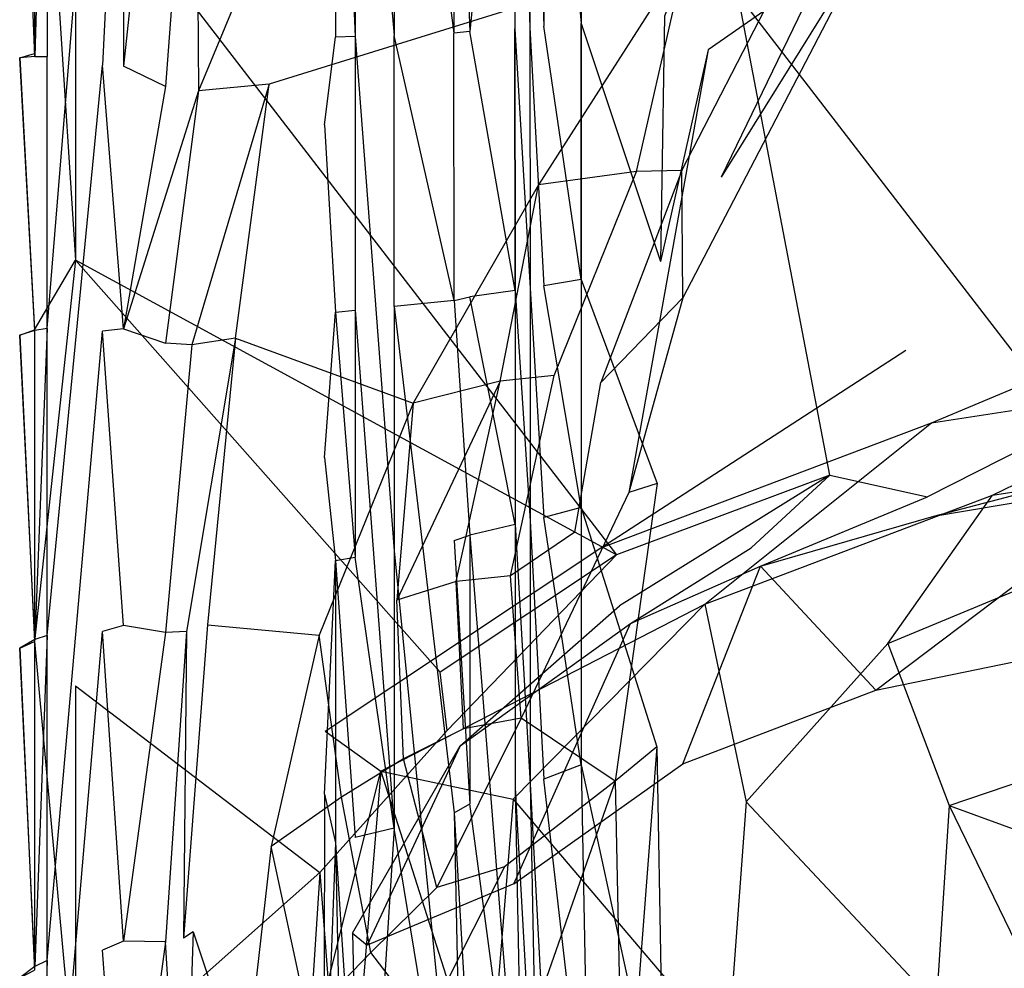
# Model space of a CAD drawing. Extents: x 0 to 0.37, y -0.725 to 0.
# Tile 6 of 21: x 0 to 0.132, y -0.418 to -0.292. Entities that reach past the tile are written whole.
import ezdxf

# ---------------------------------------------------------------- set-up
doc = ezdxf.new("R2010")
doc.units = 0
doc.layers.add('L0_HOMMAGE_666210_KERAMIK___REP', color=7, linetype='CONTINUOUS')

msp = doc.modelspace()

# ---------------------------------------------------------------- linework, layer by layer
at = {"layer": 'L0_HOMMAGE_666210_KERAMIK___REP', "color": 8}
for points, invisible_edges in [([(0.04226, -0.235447, 0.011629), (0.04082, -0.258922), (0.04226, -0.293945, 0.011629), (0.04226, -0.235447, 0.011629)], 14), ([(0.04492, -0.293865, 0.019262), (0.04226, -0.235447, 0.011629), (0.04226, -0.293945, 0.011629), (0.04492, -0.293865, 0.019262)], 13), ([(0.04226, -0.235447, 0.011629), (0.04492, -0.293865, 0.019262), (0.04492, -0.235447, 0.019263), (0.04226, -0.235447, 0.011629)], 14), ([(0.05011, -0.293704, 0.022912), (0.04492, -0.235447, 0.019263), (0.04492, -0.293865, 0.019262), (0.05011, -0.293704, 0.022912)], 13), ([(0.04492, -0.235447, 0.019263), (0.05011, -0.293704, 0.022912), (0.05011, -0.235447, 0.022899), (0.04492, -0.235447, 0.019263)], 14), ([(0.05011, -0.235447, 0.022899), (0.05811, -0.293403, 0.026072), (0.0581, -0.235437, 0.026031), (0.05011, -0.235447, 0.022899)], 14), ([(0.05811, -0.293403, 0.026072), (0.05011, -0.235447, 0.022899), (0.05011, -0.293704, 0.022912), (0.05811, -0.293403, 0.026072)], 13), ([(0.0581, -0.235437, 0.026031), (0.06022, -0.293172, 0.029154), (0.06021, -0.235417, 0.029114), (0.0581, -0.235437, 0.026031)], 14), ([(0.06022, -0.293172, 0.029154), (0.0581, -0.235437, 0.026031), (0.05811, -0.293403, 0.026072), (0.06022, -0.293172, 0.029154)], 13), ([(0.06022, -0.293172, 0.029154), (0.06625, -0.235396, 0.031609), (0.06021, -0.235417, 0.029114), (0.06022, -0.293172, 0.029154)], 13), ([(0.06625, -0.235396, 0.031609), (0.06022, -0.293172, 0.029154), (0.06625, -0.29283, 0.031649), (0.06625, -0.235396, 0.031609)], 14), ([(0.06625, -0.235396, 0.031609), (0.06827, -0.29263, 0.040354), (0.06827, -0.235376, 0.04031), (0.06625, -0.235396, 0.031609)], 14), ([(0.06827, -0.29263, 0.040354), (0.06625, -0.235396, 0.031609), (0.06625, -0.29283, 0.031649), (0.06827, -0.29263, 0.040354)], 13), ([(0.06827, -0.235376, 0.04031), (0.0701, -0.292469, 0.045188), (0.0701, -0.235356, 0.045144), (0.06827, -0.235376, 0.04031)], 14), ([(0.0701, -0.292469, 0.045188), (0.06827, -0.235376, 0.04031), (0.06827, -0.29263, 0.040354), (0.0701, -0.292469, 0.045188)], 13), ([(0.0701, -0.235356, 0.045144), (0.07509, -0.292097, 0.049159), (0.07508, -0.235326, 0.049117), (0.0701, -0.235356, 0.045144)], 14), ([(0.07509, -0.292097, 0.049159), (0.0701, -0.235356, 0.045144), (0.0701, -0.292469, 0.045188), (0.07509, -0.292097, 0.049159)], 13), ([(0.086248, -0.291113, 0.181374), (0.07508, -0.235326, 0.049117), (0.07509, -0.292097, 0.049159), (0.086248, -0.291113, 0.181374)], 13), ([(0.00208, -0.239071, 0.388645), (0.00008, -0.239423, 0.382253), (0.00208, -0.296144, 0.388645), (0.00208, -0.239071, 0.388645)], 14), ([(0.00008, -0.239423, 0.382253), (0.00209, -0.296515, 0.349704), (0.00008, -0.296716, 0.382253), (0.00008, -0.239423, 0.382253)], 13), ([(0.00209, -0.296515, 0.349704), (0.00008, -0.239423, 0.382253), (0.00209, -0.239433, 0.349704), (0.00209, -0.296515, 0.349704)], 14), ([(0.00008, -0.296716, 0.382253), (0.00208, -0.296144, 0.388645), (0.00008, -0.239423, 0.382253), (0.00008, -0.296716, 0.382253)], 14), ([(0.00755, -0.323716, 0.390266), (0.00208, -0.239071, 0.388645), (0.00208, -0.296144, 0.388645), (0.00755, -0.323716, 0.390266)], 13), ([(0.00208, -0.239071, 0.388645), (0.00755, -0.323716, 0.390266), (0.00755, -0.269264, 0.390266), (0.00208, -0.239071, 0.388645)], 14), ([(0.00376, -0.239664, 0.343802), (0.00209, -0.296515, 0.349704), (0.00209, -0.239433, 0.349704), (0.00376, -0.239664, 0.343802)], 14), ([(0.00209, -0.296515, 0.349704), (0.00376, -0.239664, 0.343802), (0.00376, -0.296545, 0.343802), (0.00209, -0.296515, 0.349704)], 13), ([(0.00376, -0.239664, 0.343802), (0.01115, -0.241853, 0.33826), (0.00376, -0.296545, 0.343802), (0.00376, -0.239664, 0.343802)], 14), ([(0.01115, -0.241853, 0.33826), (0.00377, -0.332873, 0.343802), (0.00376, -0.296545, 0.343802), (0.01115, -0.241853, 0.33826)], 13), ([(0.00377, -0.332873, 0.343802), (0.01115, -0.241853, 0.33826), (0.01115, -0.29768, 0.33826), (0.00377, -0.332873, 0.343802)], 14), ([(0.01394, -0.242325, 0.331278), (0.01115, -0.29768, 0.33826), (0.01115, -0.241853, 0.33826), (0.01394, -0.242325, 0.331278)], 14), ([(0.01115, -0.29768, 0.33826), (0.01394, -0.242325, 0.331278), (0.01394, -0.297811, 0.331278), (0.01115, -0.29768, 0.33826)], 13), ([(0.01394, -0.242325, 0.331278), (0.01957, -0.24601, 0.325086), (0.01394, -0.297811, 0.331278), (0.01394, -0.242325, 0.331278)], 13), ([(0.01957, -0.300522, 0.325086), (0.01394, -0.297811, 0.331278), (0.01957, -0.24601, 0.325086), (0.01957, -0.300522, 0.325086)], 14), ([(0.02356, -0.246873, 0.320595), (0.01957, -0.300522, 0.325086), (0.01957, -0.24601, 0.325086), (0.02356, -0.246873, 0.320595)], 14), ([(0.01957, -0.300522, 0.325086), (0.02356, -0.246873, 0.320595), (0.02399, -0.301094, 0.320595), (0.01957, -0.300522, 0.325086)], 13), ([(0.03625, -0.271273, 0.316744), (0.02399, -0.301094, 0.320595), (0.02356, -0.246873, 0.320595), (0.03625, -0.271273, 0.316744)], 14), ([(0.04082, -0.305663), (0.04226, -0.293945, 0.011629), (0.04082, -0.258922), (0.04082, -0.305663)], 14), ([(0.095936, -0.266493, 0.204991), (0.086248, -0.291113, 0.181374), (0.092099, -0.295652, 0.204991), (0.095936, -0.266493, 0.204991)], 14), ([(0.113782, -0.2805, 0.220685), (0.095936, -0.266493, 0.204991), (0.092099, -0.295652, 0.204991), (0.113782, -0.2805, 0.220685)], 14), ([(0.07985, -0.363096, 0.390266), (0.00755, -0.269264, 0.390266), (0.00755, -0.323716, 0.390266), (0.07985, -0.363096, 0.390266)], 13), ([(0.00755, -0.269264, 0.390266), (0.07985, -0.363096, 0.390266), (0.05156, -0.288181, 0.390266), (0.00755, -0.269264, 0.390266)], 14), ([(0.0334, -0.300241, 0.316744), (0.02399, -0.301094, 0.320595), (0.03625, -0.271273, 0.316744), (0.0334, -0.300241, 0.316744)], 14), ([(0.03625, -0.271273, 0.316744), (0.089084, -0.28292, 0.290026), (0.0334, -0.300241, 0.316744), (0.03625, -0.271273, 0.316744)], 13), ([(0.113782, -0.2805, 0.220685), (0.092099, -0.295652, 0.204991), (0.088696, -0.328787, 0.220685), (0.113782, -0.2805, 0.220685)], 14), ([(0.113782, -0.2805, 0.220685), (0.088696, -0.328787, 0.220685), (0.093798, -0.312641, 0.233379), (0.113782, -0.2805, 0.220685)], 14), ([(0.113782, -0.2805, 0.220685), (0.093798, -0.312641, 0.233379), (0.112687, -0.282066, 0.233379), (0.113782, -0.2805, 0.220685)], 14), ([(0.08249, -0.311908, 0.267069), (0.089084, -0.28292, 0.290026), (0.10394, -0.281826, 0.267069), (0.08249, -0.311908, 0.267069)], 14), ([(0.10394, -0.281826, 0.267069), (0.088574, -0.311767, 0.248684), (0.08249, -0.311908, 0.267069), (0.10394, -0.281826, 0.267069)], 13), ([(0.088574, -0.311767, 0.248684), (0.10394, -0.281826, 0.267069), (0.108743, -0.281785, 0.248684), (0.088574, -0.311767, 0.248684)], 14), ([(0.108743, -0.281785, 0.248684), (0.093798, -0.312641, 0.233379), (0.088574, -0.311767, 0.248684), (0.108743, -0.281785, 0.248684)], 14), ([(0.108743, -0.281785, 0.248684), (0.112687, -0.282066, 0.233379), (0.093798, -0.312641, 0.233379), (0.108743, -0.281785, 0.248684)], 14), ([(0.089084, -0.28292, 0.290026), (0.06941, -0.313665, 0.290026), (0.0334, -0.300241, 0.316744), (0.089084, -0.28292, 0.290026)], 14), ([(0.089084, -0.28292, 0.290026), (0.08249, -0.311908, 0.267069), (0.06941, -0.313665, 0.290026), (0.089084, -0.28292, 0.290026)], 13), ([(0.096039, -0.288181, 0.390266), (0.05156, -0.288181, 0.390266), (0.07985, -0.363096, 0.390266), (0.096039, -0.288181, 0.390266)], 14), ([(0.108357, -0.352453, 0.390266), (0.096039, -0.288181, 0.390266), (0.07985, -0.363096, 0.390266), (0.108357, -0.352453, 0.390266)], 14), ([(0.140347, -0.345766, 0.390266), (0.096039, -0.288181, 0.390266), (0.108357, -0.352453, 0.390266), (0.140347, -0.345766, 0.390266)], 14), ([(0.140347, -0.345766, 0.390266), (0.14052, -0.288181, 0.390266), (0.096039, -0.288181, 0.390266), (0.140347, -0.345766, 0.390266)], 13), ([(0.07509, -0.292097, 0.049159), (0.085692, -0.323897, 0.181374), (0.086248, -0.291113, 0.181374), (0.07509, -0.292097, 0.049159)], 14), ([(0.086248, -0.291113, 0.181374), (0.085692, -0.323897, 0.181374), (0.092099, -0.295652, 0.204991), (0.086248, -0.291113, 0.181374)], 14), ([(0.06022, -0.293172, 0.029154), (0.05811, -0.293403, 0.026072), (0.06023, -0.328656, 0.029235), (0.06022, -0.293172, 0.029154)], 14), ([(0.06627, -0.327793, 0.031729), (0.06625, -0.29283, 0.031649), (0.06022, -0.293172, 0.029154), (0.06627, -0.327793, 0.031729)], 14), ([(0.06023, -0.328656, 0.029235), (0.06627, -0.327793, 0.031729), (0.06022, -0.293172, 0.029154), (0.06023, -0.328656, 0.029235)], 13), ([(0.06625, -0.29283, 0.031649), (0.06829, -0.327461, 0.040441), (0.06827, -0.29263, 0.040354), (0.06625, -0.29283, 0.031649)], 14), ([(0.06829, -0.327461, 0.040441), (0.06625, -0.29283, 0.031649), (0.06627, -0.327793, 0.031729), (0.06829, -0.327461, 0.040441)], 13), ([(0.06827, -0.29263, 0.040354), (0.07012, -0.32716, 0.045275), (0.0701, -0.292469, 0.045188), (0.06827, -0.29263, 0.040354)], 14), ([(0.07012, -0.32716, 0.045275), (0.06827, -0.29263, 0.040354), (0.06829, -0.327461, 0.040441), (0.07012, -0.32716, 0.045275)], 13), ([(0.07511, -0.326307, 0.049243), (0.07509, -0.292097, 0.049159), (0.0701, -0.292469, 0.045188), (0.07511, -0.326307, 0.049243)], 14), ([(0.07012, -0.32716, 0.045275), (0.07511, -0.326307, 0.049243), (0.0701, -0.292469, 0.045188), (0.07012, -0.32716, 0.045275)], 13), ([(0.085692, -0.323897, 0.181374), (0.07509, -0.292097, 0.049159), (0.07511, -0.326307, 0.049243), (0.085692, -0.323897, 0.181374)], 13), ([(0.04226, -0.293945, 0.011629), (0.04082, -0.305663), (0.04226, -0.330664, 0.011628), (0.04226, -0.293945, 0.011629)], 13), ([(0.04492, -0.293865, 0.019262), (0.04226, -0.293945, 0.011629), (0.04492, -0.330413, 0.019261), (0.04492, -0.293865, 0.019262)], 14), ([(0.04226, -0.330664, 0.011628), (0.04492, -0.330413, 0.019261), (0.04226, -0.293945, 0.011629), (0.04226, -0.330664, 0.011628)], 14), ([(0.05012, -0.329941, 0.022937), (0.05011, -0.293704, 0.022912), (0.04492, -0.293865, 0.019262), (0.05012, -0.329941, 0.022937)], 14), ([(0.05012, -0.362584, 0.022963), (0.04492, -0.293865, 0.019262), (0.04492, -0.330413, 0.019261), (0.05012, -0.362584, 0.022963)], 13), ([(0.04492, -0.293865, 0.019262), (0.05012, -0.362584, 0.022963), (0.05012, -0.329941, 0.022937), (0.04492, -0.293865, 0.019262)], 14), ([(0.05812, -0.329128, 0.026152), (0.05811, -0.293403, 0.026072), (0.05011, -0.293704, 0.022912), (0.05812, -0.329128, 0.026152)], 14), ([(0.05012, -0.329941, 0.022937), (0.05812, -0.329128, 0.026152), (0.05011, -0.293704, 0.022912), (0.05012, -0.329941, 0.022937)], 13), ([(0.05812, -0.329128, 0.026152), (0.06023, -0.328656, 0.029235), (0.05811, -0.293403, 0.026072), (0.05812, -0.329128, 0.026152)], 14), ([(0.092099, -0.295652, 0.204991), (0.08146, -0.354803, 0.204991), (0.088696, -0.328787, 0.220685), (0.092099, -0.295652, 0.204991)], 14), ([(0.092099, -0.295652, 0.204991), (0.085692, -0.323897, 0.181374), (0.08146, -0.354803, 0.204991), (0.092099, -0.295652, 0.204991)], 14), ([(0.00208, -0.296144, 0.388645), (0.00008, -0.296716, 0.382253), (0.00208, -0.333044, 0.388645), (0.00208, -0.296144, 0.388645)], 13), ([(0.00209, -0.333124, 0.349704), (0.00008, -0.296716, 0.382253), (0.00209, -0.296515, 0.349704), (0.00209, -0.333124, 0.349704)], 14), ([(0.00008, -0.296716, 0.382253), (0.00209, -0.333124, 0.349704), (0.00008, -0.333757, 0.382253), (0.00008, -0.296716, 0.382253)], 13), ([(0.00008, -0.333757, 0.382253), (0.00208, -0.333044, 0.388645), (0.00008, -0.296716, 0.382253), (0.00008, -0.333757, 0.382253)], 14), ([(0.00208, -0.333044, 0.388645), (0.00755, -0.323716, 0.390266), (0.00208, -0.296144, 0.388645), (0.00208, -0.333044, 0.388645)], 14), ([(0.00209, -0.296515, 0.349704), (0.00376, -0.296545, 0.343802), (0.00209, -0.333124, 0.349704), (0.00209, -0.296515, 0.349704)], 14), ([(0.00377, -0.332873, 0.343802), (0.00209, -0.333124, 0.349704), (0.00376, -0.296545, 0.343802), (0.00377, -0.332873, 0.343802)], 14), ([(0.01115, -0.29768, 0.33826), (0.00377, -0.37387, 0.343802), (0.00377, -0.332873, 0.343802), (0.01115, -0.29768, 0.33826)], 13), ([(0.00377, -0.37387, 0.343802), (0.01115, -0.29768, 0.33826), (0.01115, -0.333235, 0.33826), (0.00377, -0.37387, 0.343802)], 14), ([(0.01115, -0.29768, 0.33826), (0.01394, -0.332924, 0.331278), (0.01115, -0.333235, 0.33826), (0.01115, -0.29768, 0.33826)], 13), ([(0.01394, -0.332924, 0.331278), (0.01115, -0.29768, 0.33826), (0.01394, -0.297811, 0.331278), (0.01394, -0.332924, 0.331278)], 14), ([(0.01394, -0.297811, 0.331278), (0.01957, -0.300522, 0.325086), (0.01394, -0.332924, 0.331278), (0.01394, -0.297811, 0.331278)], 13), ([(0.02399, -0.301094, 0.320595), (0.01394, -0.332924, 0.331278), (0.01957, -0.300522, 0.325086), (0.02399, -0.301094, 0.320595)], 14), ([(0.01394, -0.332924, 0.331278), (0.02399, -0.301094, 0.320595), (0.01957, -0.334821, 0.325086), (0.01394, -0.332924, 0.331278)], 13), ([(0.0231, -0.335052, 0.320595), (0.01957, -0.334821, 0.325086), (0.02399, -0.301094, 0.320595), (0.0231, -0.335052, 0.320595)], 14), ([(0.02399, -0.301094, 0.320595), (0.0334, -0.300241, 0.316744), (0.0231, -0.335052, 0.320595), (0.02399, -0.301094, 0.320595)], 13), ([(0.0334, -0.300241, 0.316744), (0.02892, -0.334179, 0.316744), (0.0231, -0.335052, 0.320595), (0.0334, -0.300241, 0.316744)], 13), ([(0.02892, -0.334179, 0.316744), (0.0334, -0.300241, 0.316744), (0.06941, -0.313665, 0.290026), (0.02892, -0.334179, 0.316744)], 14), ([(0.04082, -0.350093), (0.04226, -0.330664, 0.011628), (0.04082, -0.305663), (0.04082, -0.350093)], 14), ([(0.07148, -0.339169, 0.248684), (0.08249, -0.311908, 0.267069), (0.088574, -0.311767, 0.248684), (0.07148, -0.339169, 0.248684)], 14), ([(0.088574, -0.311767, 0.248684), (0.07773, -0.340083, 0.233379), (0.07148, -0.339169, 0.248684), (0.088574, -0.311767, 0.248684)], 14), ([(0.088574, -0.311767, 0.248684), (0.088696, -0.328787, 0.220685), (0.07773, -0.340083, 0.233379), (0.088574, -0.311767, 0.248684)], 13), ([(0.088696, -0.328787, 0.220685), (0.088574, -0.311767, 0.248684), (0.093798, -0.312641, 0.233379), (0.088696, -0.328787, 0.220685)], 14), ([(0.0643, -0.339922, 0.267069), (0.06941, -0.313665, 0.290026), (0.08249, -0.311908, 0.267069), (0.0643, -0.339922, 0.267069)], 14), ([(0.08249, -0.311908, 0.267069), (0.07148, -0.339169, 0.248684), (0.0643, -0.339922, 0.267069), (0.08249, -0.311908, 0.267069)], 13), ([(0.06941, -0.313665, 0.290026), (0.05266, -0.342854, 0.290026), (0.02892, -0.334179, 0.316744), (0.06941, -0.313665, 0.290026)], 14), ([(0.06941, -0.313665, 0.290026), (0.0643, -0.339922, 0.267069), (0.05266, -0.342854, 0.290026), (0.06941, -0.313665, 0.290026)], 13), ([(0.00755, -0.323716, 0.390266), (0.00208, -0.333044, 0.388645), (0.00208, -0.374694, 0.388645), (0.00755, -0.323716, 0.390266)], 13), ([(0.00755, -0.323716, 0.390266), (0.00208, -0.374694, 0.388645), (0.00755, -0.380598, 0.390266), (0.00755, -0.323716, 0.390266)], 14), ([(0.00755, -0.380598, 0.390266), (0.04018, -0.405569, 0.390266), (0.00755, -0.323716, 0.390266), (0.00755, -0.380598, 0.390266)], 14), ([(0.05626, -0.3788, 0.390266), (0.00755, -0.323716, 0.390266), (0.04018, -0.405569, 0.390266), (0.05626, -0.3788, 0.390266)], 14), ([(0.07985, -0.363096, 0.390266), (0.00755, -0.323716, 0.390266), (0.05626, -0.3788, 0.390266), (0.07985, -0.363096, 0.390266)], 14), ([(0.07511, -0.326307, 0.049243), (0.085278, -0.353578, 0.181374), (0.085692, -0.323897, 0.181374), (0.07511, -0.326307, 0.049243)], 14), ([(0.085278, -0.353578, 0.181374), (0.08146, -0.354803, 0.204991), (0.085692, -0.323897, 0.181374), (0.085278, -0.353578, 0.181374)], 14), ([(0.06627, -0.327793, 0.031729), (0.0683, -0.358588, 0.040528), (0.06829, -0.327461, 0.040441), (0.06627, -0.327793, 0.031729)], 14), ([(0.06829, -0.327461, 0.040441), (0.07013, -0.358136, 0.045363), (0.07012, -0.32716, 0.045275), (0.06829, -0.327461, 0.040441)], 14), ([(0.07013, -0.358136, 0.045363), (0.06829, -0.327461, 0.040441), (0.0683, -0.358588, 0.040528), (0.07013, -0.358136, 0.045363)], 13), ([(0.07511, -0.326307, 0.049243), (0.07012, -0.32716, 0.045275), (0.07512, -0.356791, 0.049327), (0.07511, -0.326307, 0.049243)], 14), ([(0.07013, -0.358136, 0.045363), (0.07512, -0.356791, 0.049327), (0.07012, -0.32716, 0.045275), (0.07013, -0.358136, 0.045363)], 13), ([(0.085278, -0.353578, 0.181374), (0.07511, -0.326307, 0.049243), (0.07512, -0.356791, 0.049327), (0.085278, -0.353578, 0.181374)], 13), ([(0.06023, -0.328656, 0.029235), (0.05812, -0.329128, 0.026152), (0.06025, -0.360466, 0.029316), (0.06023, -0.328656, 0.029235)], 13), ([(0.06627, -0.327793, 0.031729), (0.06023, -0.328656, 0.029235), (0.06628, -0.35904, 0.031809), (0.06627, -0.327793, 0.031729)], 14), ([(0.06025, -0.360466, 0.029316), (0.06628, -0.35904, 0.031809), (0.06023, -0.328656, 0.029235), (0.06025, -0.360466, 0.029316)], 13), ([(0.0683, -0.358588, 0.040528), (0.06627, -0.327793, 0.031729), (0.06628, -0.35904, 0.031809), (0.0683, -0.358588, 0.040528)], 13), ([(0.088696, -0.328787, 0.220685), (0.08146, -0.354803, 0.204991), (0.07425, -0.360094, 0.220685), (0.088696, -0.328787, 0.220685)], 14), ([(0.07425, -0.360094, 0.220685), (0.07773, -0.340083, 0.233379), (0.088696, -0.328787, 0.220685), (0.07425, -0.360094, 0.220685)], 14), ([(0.121904, -0.345465, 0.287515), (0.161657, -0.328857, 0.324956), (0.118482, -0.335785, 0.325486), (0.121904, -0.345465, 0.287515)], 14), ([(0.161657, -0.328857, 0.324956), (0.121904, -0.345465, 0.287515), (0.162857, -0.339129, 0.287125), (0.161657, -0.328857, 0.324956)], 13), ([(0.05812, -0.329128, 0.026152), (0.05012, -0.329941, 0.022937), (0.05813, -0.361209, 0.026232), (0.05812, -0.329128, 0.026152)], 14), ([(0.05814, -0.397567, 0.026272), (0.05012, -0.329941, 0.022937), (0.05012, -0.362584, 0.022963), (0.05814, -0.397567, 0.026272)], 13), ([(0.05012, -0.329941, 0.022937), (0.05814, -0.397567, 0.026272), (0.05813, -0.361209, 0.026232), (0.05012, -0.329941, 0.022937)], 14), ([(0.05813, -0.361209, 0.026232), (0.06025, -0.360466, 0.029316), (0.05812, -0.329128, 0.026152), (0.05813, -0.361209, 0.026232)], 14), ([(0.04226, -0.330664, 0.011628), (0.04082, -0.350093), (0.04226, -0.36386, 0.011626), (0.04226, -0.330664, 0.011628)], 13), ([(0.04492, -0.330413, 0.019261), (0.04226, -0.330664, 0.011628), (0.04492, -0.363408, 0.019259), (0.04492, -0.330413, 0.019261)], 13), ([(0.04226, -0.36386, 0.011626), (0.04492, -0.363408, 0.019259), (0.04226, -0.330664, 0.011628), (0.04226, -0.36386, 0.011626)], 14), ([(0.05012, -0.399635, 0.022975), (0.04492, -0.330413, 0.019261), (0.04492, -0.363408, 0.019259), (0.05012, -0.399635, 0.022975)], 13), ([(0.04492, -0.330413, 0.019261), (0.05012, -0.399635, 0.022975), (0.05012, -0.362584, 0.022963), (0.04492, -0.330413, 0.019261)], 14), ([(0.00377, -0.37387, 0.343802), (0.00209, -0.374433, 0.349704), (0.00377, -0.332873, 0.343802), (0.00377, -0.37387, 0.343802)], 14), ([(0.00209, -0.333124, 0.349704), (0.00377, -0.332873, 0.343802), (0.00209, -0.374433, 0.349704), (0.00209, -0.333124, 0.349704)], 13), ([(0.00208, -0.333044, 0.388645), (0.00008, -0.333757, 0.382253), (0.00208, -0.374694, 0.388645), (0.00208, -0.333044, 0.388645)], 13), ([(0.00209, -0.374433, 0.349704), (0.00008, -0.333757, 0.382253), (0.00209, -0.333124, 0.349704), (0.00209, -0.374433, 0.349704)], 14), ([(0.00008, -0.333757, 0.382253), (0.00209, -0.374433, 0.349704), (0.00008, -0.375567, 0.382253), (0.00008, -0.333757, 0.382253)], 13), ([(0.00008, -0.375567, 0.382253), (0.00208, -0.374694, 0.388645), (0.00008, -0.333757, 0.382253), (0.00008, -0.375567, 0.382253)], 14), ([(0.01115, -0.333235, 0.33826), (0.00377, -0.417327, 0.343802), (0.00377, -0.37387, 0.343802), (0.01115, -0.333235, 0.33826)], 13), ([(0.00377, -0.417327, 0.343802), (0.01115, -0.333235, 0.33826), (0.01115, -0.373358, 0.33826), (0.00377, -0.417327, 0.343802)], 14), ([(0.01394, -0.372565, 0.331278), (0.01115, -0.333235, 0.33826), (0.01394, -0.332924, 0.331278), (0.01394, -0.372565, 0.331278)], 14), ([(0.01115, -0.333235, 0.33826), (0.01394, -0.372565, 0.331278), (0.01115, -0.373358, 0.33826), (0.01115, -0.333235, 0.33826)], 13), ([(0.01394, -0.332924, 0.331278), (0.01957, -0.334821, 0.325086), (0.01394, -0.372565, 0.331278), (0.01394, -0.332924, 0.331278)], 14), ([(0.02892, -0.334179, 0.316744), (0.02519, -0.372465, 0.316744), (0.02237, -0.373358, 0.320595), (0.02892, -0.334179, 0.316744)], 14), ([(0.02892, -0.334179, 0.316744), (0.02237, -0.373358, 0.320595), (0.0231, -0.335052, 0.320595), (0.02892, -0.334179, 0.316744)], 14), ([(0.02892, -0.334179, 0.316744), (0.05266, -0.342854, 0.290026), (0.02519, -0.372465, 0.316744), (0.02892, -0.334179, 0.316744)], 14), ([(0.01957, -0.373509, 0.325086), (0.01394, -0.372565, 0.331278), (0.01957, -0.334821, 0.325086), (0.01957, -0.373509, 0.325086)], 14), ([(0.01957, -0.334821, 0.325086), (0.0231, -0.335052, 0.320595), (0.01957, -0.373509, 0.325086), (0.01957, -0.334821, 0.325086)], 13), ([(0.02237, -0.373358, 0.320595), (0.01957, -0.373509, 0.325086), (0.0231, -0.335052, 0.320595), (0.02237, -0.373358, 0.320595)], 14), ([(0.07774, -0.362183, 0.288535), (0.118482, -0.335785, 0.325486), (0.07192, -0.35406, 0.326887), (0.07774, -0.362183, 0.288535)], 14), ([(0.118482, -0.335785, 0.325486), (0.07774, -0.362183, 0.288535), (0.121904, -0.345465, 0.287515), (0.118482, -0.335785, 0.325486)], 13), ([(0.05842, -0.366681, 0.248684), (0.0643, -0.339922, 0.267069), (0.07148, -0.339169, 0.248684), (0.05842, -0.366681, 0.248684)], 14), ([(0.07148, -0.339169, 0.248684), (0.06565, -0.365918, 0.233379), (0.05842, -0.366681, 0.248684), (0.07148, -0.339169, 0.248684)], 13), ([(0.06565, -0.365918, 0.233379), (0.07148, -0.339169, 0.248684), (0.07773, -0.340083, 0.233379), (0.06565, -0.365918, 0.233379)], 14), ([(0.130082, -0.355154, 0.261938), (0.162857, -0.339129, 0.287125), (0.121904, -0.345465, 0.287515), (0.130082, -0.355154, 0.261938)], 14), ([(0.162857, -0.339129, 0.287125), (0.130082, -0.355154, 0.261938), (0.165728, -0.349632, 0.261778), (0.162857, -0.339129, 0.287125)], 13), ([(0.0643, -0.339922, 0.267069), (0.05046, -0.369181, 0.267069), (0.05266, -0.342854, 0.290026), (0.0643, -0.339922, 0.267069)], 14), ([(0.0643, -0.339922, 0.267069), (0.05842, -0.366681, 0.248684), (0.05046, -0.369181, 0.267069), (0.0643, -0.339922, 0.267069)], 13), ([(0.07773, -0.340083, 0.233379), (0.07425, -0.360094, 0.220685), (0.06565, -0.365918, 0.233379), (0.07773, -0.340083, 0.233379)], 13), ([(0.05266, -0.342854, 0.290026), (0.0401, -0.37385, 0.290026), (0.02519, -0.372465, 0.316744), (0.05266, -0.342854, 0.290026)], 14), ([(0.05266, -0.342854, 0.290026), (0.05046, -0.369181, 0.267069), (0.0401, -0.37385, 0.290026), (0.05266, -0.342854, 0.290026)], 14), ([(0.091641, -0.369723, 0.262348), (0.121904, -0.345465, 0.287515), (0.07774, -0.362183, 0.288535), (0.091641, -0.369723, 0.262348)], 14), ([(0.121904, -0.345465, 0.287515), (0.091641, -0.369723, 0.262348), (0.130082, -0.355154, 0.261938), (0.121904, -0.345465, 0.287515)], 13), ([(0.108357, -0.352453, 0.390266), (0.12137, -0.355375, 0.388445), (0.140347, -0.345766, 0.390266), (0.108357, -0.352453, 0.390266)], 14), ([(0.151359, -0.350264, 0.388445), (0.140347, -0.345766, 0.390266), (0.12137, -0.355375, 0.388445), (0.151359, -0.350264, 0.388445)], 13), ([(0.144455, -0.363147, 0.241071), (0.165728, -0.349632, 0.261778), (0.130082, -0.355154, 0.261938), (0.144455, -0.363147, 0.241071)], 14), ([(0.04082, -0.395077), (0.04226, -0.36386, 0.011626), (0.04082, -0.350093), (0.04082, -0.395077)], 14), ([(0.122251, -0.357966, 0.382413), (0.151359, -0.350264, 0.388445), (0.12137, -0.355375, 0.388445), (0.122251, -0.357966, 0.382413)], 14), ([(0.151359, -0.350264, 0.388445), (0.122251, -0.357966, 0.382413), (0.151825, -0.352925, 0.382413), (0.151359, -0.350264, 0.388445)], 13), ([(0.08023, -0.369944, 0.388445), (0.108357, -0.352453, 0.390266), (0.07985, -0.363096, 0.390266), (0.08023, -0.369944, 0.388445)], 13), ([(0.108357, -0.352453, 0.390266), (0.08023, -0.369944, 0.388445), (0.097844, -0.362163, 0.388445), (0.108357, -0.352453, 0.390266)], 14), ([(0.12137, -0.355375, 0.388445), (0.108357, -0.352453, 0.390266), (0.097844, -0.362163, 0.388445), (0.12137, -0.355375, 0.388445)], 13), ([(0.07512, -0.356791, 0.049327), (0.08523, -0.388771, 0.181374), (0.085278, -0.353578, 0.181374), (0.07512, -0.356791, 0.049327)], 14), ([(0.08523, -0.388771, 0.181374), (0.07965, -0.39336, 0.204991), (0.085278, -0.353578, 0.181374), (0.08523, -0.388771, 0.181374)], 14), ([(0.08146, -0.354803, 0.204991), (0.085278, -0.353578, 0.181374), (0.07965, -0.39336, 0.204991), (0.08146, -0.354803, 0.204991)], 13), ([(0.151825, -0.352925, 0.382413), (0.114475, -0.38121, 0.296118), (0.143881, -0.375166, 0.295097), (0.151825, -0.352925, 0.382413)], 13), ([(0.114475, -0.38121, 0.296118), (0.151825, -0.352925, 0.382413), (0.122251, -0.357966, 0.382413), (0.114475, -0.38121, 0.296118)], 14), ([(0.04091, -0.386682, 0.329388), (0.07774, -0.362183, 0.288535), (0.07192, -0.35406, 0.326887), (0.04091, -0.386682, 0.329388)], 14), ([(0.07965, -0.39336, 0.204991), (0.06708, -0.384925, 0.220685), (0.08146, -0.354803, 0.204991), (0.07965, -0.39336, 0.204991)], 14), ([(0.08146, -0.354803, 0.204991), (0.06708, -0.384925, 0.220685), (0.07425, -0.360094, 0.220685), (0.08146, -0.354803, 0.204991)], 14), ([(0.116073, -0.374975, 0.241171), (0.130082, -0.355154, 0.261938), (0.091641, -0.369723, 0.262348), (0.116073, -0.374975, 0.241171)], 14), ([(0.130082, -0.355154, 0.261938), (0.116073, -0.374975, 0.241171), (0.144455, -0.363147, 0.241071), (0.130082, -0.355154, 0.261938)], 13), ([(0.099051, -0.364633, 0.382413), (0.12137, -0.355375, 0.388445), (0.097844, -0.362163, 0.388445), (0.099051, -0.364633, 0.382413)], 14), ([(0.12137, -0.355375, 0.388445), (0.099051, -0.364633, 0.382413), (0.122251, -0.357966, 0.382413), (0.12137, -0.355375, 0.388445)], 13), ([(0.07512, -0.356791, 0.049327), (0.07013, -0.358136, 0.045363), (0.07513, -0.391161, 0.049369), (0.07512, -0.356791, 0.049327)], 14), ([(0.08523, -0.388771, 0.181374), (0.07512, -0.356791, 0.049327), (0.07513, -0.391161, 0.049369), (0.08523, -0.388771, 0.181374)], 13), ([(0.06628, -0.35904, 0.031809), (0.06025, -0.360466, 0.029316), (0.06629, -0.394273, 0.031849), (0.06628, -0.35904, 0.031809)], 14), ([(0.06628, -0.35904, 0.031809), (0.06831, -0.393691, 0.040572), (0.0683, -0.358588, 0.040528), (0.06628, -0.35904, 0.031809)], 14), ([(0.06831, -0.393691, 0.040572), (0.06628, -0.35904, 0.031809), (0.06629, -0.394273, 0.031849), (0.06831, -0.393691, 0.040572)], 13), ([(0.0683, -0.358588, 0.040528), (0.07014, -0.393079, 0.045408), (0.07013, -0.358136, 0.045363), (0.0683, -0.358588, 0.040528)], 14), ([(0.07014, -0.393079, 0.045408), (0.0683, -0.358588, 0.040528), (0.06831, -0.393691, 0.040572), (0.07014, -0.393079, 0.045408)], 13), ([(0.07014, -0.393079, 0.045408), (0.07513, -0.391161, 0.049369), (0.07013, -0.358136, 0.045363), (0.07014, -0.393079, 0.045408)], 13), ([(0.099051, -0.364633, 0.382413), (0.114475, -0.38121, 0.296118), (0.122251, -0.357966, 0.382413), (0.099051, -0.364633, 0.382413)], 14), ([(0.06025, -0.360466, 0.029316), (0.05813, -0.361209, 0.026232), (0.06025, -0.396362, 0.029357), (0.06025, -0.360466, 0.029316)], 13), ([(0.06738, -0.450141, 0.031849), (0.06025, -0.360466, 0.029316), (0.06025, -0.396362, 0.029357), (0.06738, -0.450141, 0.031849)], 13), ([(0.06025, -0.360466, 0.029316), (0.06738, -0.450141, 0.031849), (0.06629, -0.394273, 0.031849), (0.06025, -0.360466, 0.029316)], 14), ([(0.06708, -0.384925, 0.220685), (0.06565, -0.365918, 0.233379), (0.07425, -0.360094, 0.220685), (0.06708, -0.384925, 0.220685)], 14), ([(0.05814, -0.397567, 0.026272), (0.06025, -0.396362, 0.029357), (0.05813, -0.361209, 0.026232), (0.05814, -0.397567, 0.026272)], 14), ([(0.07774, -0.362183, 0.288535), (0.04091, -0.386682, 0.329388), (0.04832, -0.392034, 0.290356), (0.07774, -0.362183, 0.288535)], 13), ([(0.04832, -0.392034, 0.290356), (0.091641, -0.369723, 0.262348), (0.07774, -0.362183, 0.288535), (0.04832, -0.392034, 0.290356)], 14), ([(0.0593, -0.455382, 0.026272), (0.05012, -0.362584, 0.022963), (0.05012, -0.399635, 0.022975), (0.0593, -0.455382, 0.026272)], 13), ([(0.05012, -0.362584, 0.022963), (0.0593, -0.455382, 0.026272), (0.05814, -0.397567, 0.026272), (0.05012, -0.362584, 0.022963)], 14), ([(0.05719, -0.386572, 0.388445), (0.07985, -0.363096, 0.390266), (0.05626, -0.3788, 0.390266), (0.05719, -0.386572, 0.388445)], 13), ([(0.07985, -0.363096, 0.390266), (0.05719, -0.386572, 0.388445), (0.08023, -0.369944, 0.388445), (0.07985, -0.363096, 0.390266)], 14), ([(0.08168, -0.372284, 0.382413), (0.097844, -0.362163, 0.388445), (0.08023, -0.369944, 0.388445), (0.08168, -0.372284, 0.382413)], 14), ([(0.097844, -0.362163, 0.388445), (0.08168, -0.372284, 0.382413), (0.099051, -0.364633, 0.382413), (0.097844, -0.362163, 0.388445)], 13), ([(0.04226, -0.36386, 0.011626), (0.04082, -0.395077), (0.04226, -0.401593, 0.011626), (0.04226, -0.36386, 0.011626)], 13), ([(0.04492, -0.363408, 0.019259), (0.04226, -0.36386, 0.011626), (0.04492, -0.40088, 0.019258), (0.04492, -0.363408, 0.019259)], 13), ([(0.04226, -0.36386, 0.011626), (0.04226, -0.401593, 0.011626), (0.04492, -0.40088, 0.019258), (0.04226, -0.36386, 0.011626)], 14), ([(0.05012, -0.399635, 0.022975), (0.04492, -0.363408, 0.019259), (0.04492, -0.40088, 0.019258), (0.05012, -0.399635, 0.022975)], 14), ([(0.13736, -0.379754, 0.217735), (0.144455, -0.363147, 0.241071), (0.116073, -0.374975, 0.241171), (0.13736, -0.379754, 0.217735)], 14), ([(0.088691, -0.39104, 0.297768), (0.099051, -0.364633, 0.382413), (0.08168, -0.372284, 0.382413), (0.088691, -0.39104, 0.297768)], 14), ([(0.099051, -0.364633, 0.382413), (0.088691, -0.39104, 0.297768), (0.114475, -0.38121, 0.296118), (0.099051, -0.364633, 0.382413)], 13), ([(0.05135, -0.390357, 0.248684), (0.05046, -0.369181, 0.267069), (0.05842, -0.366681, 0.248684), (0.05135, -0.390357, 0.248684)], 14), ([(0.05842, -0.366681, 0.248684), (0.0594, -0.386371, 0.233379), (0.05135, -0.390357, 0.248684), (0.05842, -0.366681, 0.248684)], 13), ([(0.0594, -0.386371, 0.233379), (0.05842, -0.366681, 0.248684), (0.06565, -0.365918, 0.233379), (0.0594, -0.386371, 0.233379)], 14), ([(0.06565, -0.365918, 0.233379), (0.06708, -0.384925, 0.220685), (0.0594, -0.386371, 0.233379), (0.06565, -0.365918, 0.233379)], 13), ([(0.04306, -0.395478, 0.267069), (0.0401, -0.37385, 0.290026), (0.05046, -0.369181, 0.267069), (0.04306, -0.395478, 0.267069)], 14), ([(0.05046, -0.369181, 0.267069), (0.05135, -0.390357, 0.248684), (0.04306, -0.395478, 0.267069), (0.05046, -0.369181, 0.267069)], 13), ([(0.091641, -0.369723, 0.262348), (0.04832, -0.392034, 0.290356), (0.06604, -0.395739, 0.263088), (0.091641, -0.369723, 0.262348)], 13), ([(0.05896, -0.38864, 0.382413), (0.08023, -0.369944, 0.388445), (0.05719, -0.386572, 0.388445), (0.05896, -0.38864, 0.382413)], 14), ([(0.08023, -0.369944, 0.388445), (0.05896, -0.38864, 0.382413), (0.08168, -0.372284, 0.382413), (0.08023, -0.369944, 0.388445)], 13), ([(0.097172, -0.396101, 0.241342), (0.091641, -0.369723, 0.262348), (0.06604, -0.395739, 0.263088), (0.097172, -0.396101, 0.241342)], 13), ([(0.091641, -0.369723, 0.262348), (0.097172, -0.396101, 0.241342), (0.116073, -0.374975, 0.241171), (0.091641, -0.369723, 0.262348)], 14), ([(0.06609, -0.407055, 0.300439), (0.08168, -0.372284, 0.382413), (0.05896, -0.38864, 0.382413), (0.06609, -0.407055, 0.300439)], 14), ([(0.08168, -0.372284, 0.382413), (0.06609, -0.407055, 0.300439), (0.088691, -0.39104, 0.297768), (0.08168, -0.372284, 0.382413)], 13), ([(0.01115, -0.373358, 0.33826), (0.00377, -0.459941, 0.343802), (0.00377, -0.417327, 0.343802), (0.01115, -0.373358, 0.33826)], 13), ([(0.00377, -0.459941, 0.343802), (0.01115, -0.373358, 0.33826), (0.01115, -0.415942, 0.33826), (0.00377, -0.459941, 0.343802)], 14), ([(0.01394, -0.414747, 0.331278), (0.01115, -0.373358, 0.33826), (0.01394, -0.372565, 0.331278), (0.01394, -0.414747, 0.331278)], 14), ([(0.01115, -0.373358, 0.33826), (0.01394, -0.414747, 0.331278), (0.01115, -0.415942, 0.33826), (0.01115, -0.373358, 0.33826)], 13), ([(0.01394, -0.372565, 0.331278), (0.01957, -0.373509, 0.325086), (0.01394, -0.414747, 0.331278), (0.01394, -0.372565, 0.331278)], 13), ([(0.01957, -0.414807, 0.325086), (0.01394, -0.414747, 0.331278), (0.01957, -0.373509, 0.325086), (0.01957, -0.414807, 0.325086)], 14), ([(0.01957, -0.373509, 0.325086), (0.02237, -0.373358, 0.320595), (0.01957, -0.414807, 0.325086), (0.01957, -0.373509, 0.325086)], 13), ([(0.02237, -0.373358, 0.320595), (0.02199, -0.414325, 0.320595), (0.01957, -0.414807, 0.325086), (0.02237, -0.373358, 0.320595)], 14), ([(0.02324, -0.413482, 0.316744), (0.02199, -0.414325, 0.320595), (0.02519, -0.372465, 0.316744), (0.02324, -0.413482, 0.316744)], 14), ([(0.02519, -0.372465, 0.316744), (0.02199, -0.414325, 0.320595), (0.02237, -0.373358, 0.320595), (0.02519, -0.372465, 0.316744)], 14), ([(0.02519, -0.372465, 0.316744), (0.0401, -0.37385, 0.290026), (0.02324, -0.413482, 0.316744), (0.02519, -0.372465, 0.316744)], 14), ([(0.00209, -0.418131, 0.349704), (0.00008, -0.375567, 0.382253), (0.00209, -0.374433, 0.349704), (0.00209, -0.418131, 0.349704)], 14), ([(0.00208, -0.374694, 0.388645), (0.00008, -0.375567, 0.382253), (0.00208, -0.418592, 0.388645), (0.00208, -0.374694, 0.388645)], 13), ([(0.00755, -0.434507, 0.390266), (0.00208, -0.374694, 0.388645), (0.00208, -0.418592, 0.388645), (0.00755, -0.434507, 0.390266)], 13), ([(0.00208, -0.374694, 0.388645), (0.00755, -0.434507, 0.390266), (0.00755, -0.380598, 0.390266), (0.00208, -0.374694, 0.388645)], 14), ([(0.00377, -0.417327, 0.343802), (0.00209, -0.418131, 0.349704), (0.00377, -0.37387, 0.343802), (0.00377, -0.417327, 0.343802)], 14), ([(0.00209, -0.374433, 0.349704), (0.00377, -0.37387, 0.343802), (0.00209, -0.418131, 0.349704), (0.00209, -0.374433, 0.349704)], 13), ([(0.0401, -0.37385, 0.290026), (0.03369, -0.402075, 0.290026), (0.02324, -0.413482, 0.316744), (0.0401, -0.37385, 0.290026)], 14), ([(0.0401, -0.37385, 0.290026), (0.04306, -0.395478, 0.267069), (0.03369, -0.402075, 0.290026), (0.0401, -0.37385, 0.290026)], 13), ([(0.124296, -0.396603, 0.217775), (0.116073, -0.374975, 0.241171), (0.097172, -0.396101, 0.241342), (0.124296, -0.396603, 0.217775)], 13), ([(0.116073, -0.374975, 0.241171), (0.124296, -0.396603, 0.217775), (0.13736, -0.379754, 0.217735), (0.116073, -0.374975, 0.241171)], 14), ([(0.00008, -0.375567, 0.382253), (0.00209, -0.418131, 0.349704), (0.00008, -0.419617, 0.382253), (0.00008, -0.375567, 0.382253)], 13), ([(0.00008, -0.419617, 0.382253), (0.00208, -0.418592, 0.388645), (0.00008, -0.375567, 0.382253), (0.00008, -0.419617, 0.382253)], 14), ([(0.05719, -0.386572, 0.388445), (0.05626, -0.3788, 0.390266), (0.04018, -0.405569, 0.390266), (0.05719, -0.386572, 0.388445)], 14), ([(0.124296, -0.396603, 0.217775), (0.148268, -0.38845, 0.175922), (0.13736, -0.379754, 0.217735), (0.124296, -0.396603, 0.217775)], 14), ([(0.04018, -0.405569, 0.390266), (0.00755, -0.380598, 0.390266), (0.00755, -0.434507, 0.390266), (0.04018, -0.405569, 0.390266)], 13), ([(0.06488, -0.404806, 0.220685), (0.0558, -0.407557, 0.233379), (0.06708, -0.384925, 0.220685), (0.06488, -0.404806, 0.220685)], 14), ([(0.06708, -0.384925, 0.220685), (0.0558, -0.407557, 0.233379), (0.0594, -0.386371, 0.233379), (0.06708, -0.384925, 0.220685)], 14), ([(0.06708, -0.384925, 0.220685), (0.07965, -0.39336, 0.204991), (0.06488, -0.404806, 0.220685), (0.06708, -0.384925, 0.220685)], 13), ([(0.03678, -0.438122, 0.333329), (0.04832, -0.392034, 0.290356), (0.04091, -0.386682, 0.329388), (0.03678, -0.438122, 0.333329)], 14), ([(0.05719, -0.386572, 0.388445), (0.04018, -0.405569, 0.390266), (0.04457, -0.413652, 0.388445), (0.05719, -0.386572, 0.388445)], 14), ([(0.04457, -0.413652, 0.388445), (0.05896, -0.38864, 0.382413), (0.05719, -0.386572, 0.388445), (0.04457, -0.413652, 0.388445)], 14), ([(0.0558, -0.407557, 0.233379), (0.05135, -0.390357, 0.248684), (0.0594, -0.386371, 0.233379), (0.0558, -0.407557, 0.233379)], 14), ([(0.05896, -0.38864, 0.382413), (0.04457, -0.413652, 0.388445), (0.04652, -0.415279, 0.382413), (0.05896, -0.38864, 0.382413)], 13), ([(0.05896, -0.38864, 0.382413), (0.04652, -0.415279, 0.382413), (0.06609, -0.407055, 0.300439), (0.05896, -0.38864, 0.382413)], 14), ([(0.07513, -0.391161, 0.049369), (0.086188, -0.44247, 0.181374), (0.08523, -0.388771, 0.181374), (0.07513, -0.391161, 0.049369)], 14), ([(0.07965, -0.39336, 0.204991), (0.08523, -0.388771, 0.181374), (0.08073, -0.447038, 0.204991), (0.07965, -0.39336, 0.204991)], 13), ([(0.08523, -0.388771, 0.181374), (0.086188, -0.44247, 0.181374), (0.08073, -0.447038, 0.204991), (0.08523, -0.388771, 0.181374)], 14), ([(0.148268, -0.38845, 0.175922), (0.124296, -0.396603, 0.217775), (0.138195, -0.401694, 0.175862), (0.148268, -0.38845, 0.175922)], 13), ([(0.04699, -0.416263, 0.248684), (0.04306, -0.395478, 0.267069), (0.05135, -0.390357, 0.248684), (0.04699, -0.416263, 0.248684)], 14), ([(0.05135, -0.390357, 0.248684), (0.0558, -0.407557, 0.233379), (0.04699, -0.416263, 0.248684), (0.05135, -0.390357, 0.248684)], 13), ([(0.04832, -0.392034, 0.290356), (0.03678, -0.438122, 0.333329), (0.04441, -0.439096, 0.293237), (0.04832, -0.392034, 0.290356)], 13), ([(0.06263, -0.436736, 0.264258), (0.04832, -0.392034, 0.290356), (0.04441, -0.439096, 0.293237), (0.06263, -0.436736, 0.264258)], 13), ([(0.04832, -0.392034, 0.290356), (0.06263, -0.436736, 0.264258), (0.06604, -0.395739, 0.263088), (0.04832, -0.392034, 0.290356)], 14), ([(0.07513, -0.391161, 0.049369), (0.07014, -0.393079, 0.045408), (0.07614, -0.445612, 0.049369), (0.07513, -0.391161, 0.049369)], 14), ([(0.086188, -0.44247, 0.181374), (0.07513, -0.391161, 0.049369), (0.07614, -0.445612, 0.049369), (0.086188, -0.44247, 0.181374)], 13), ([(0.06419, -0.43759, 0.220685), (0.07965, -0.39336, 0.204991), (0.08073, -0.447038, 0.204991), (0.06419, -0.43759, 0.220685)], 13), ([(0.07965, -0.39336, 0.204991), (0.06419, -0.43759, 0.220685), (0.06488, -0.404806, 0.220685), (0.07965, -0.39336, 0.204991)], 14), ([(0.06831, -0.393691, 0.040572), (0.0712, -0.448464, 0.045408), (0.07014, -0.393079, 0.045408), (0.06831, -0.393691, 0.040572)], 14), ([(0.07614, -0.445612, 0.049369), (0.07014, -0.393079, 0.045408), (0.0712, -0.448464, 0.045408), (0.07614, -0.445612, 0.049369)], 14), ([(0.06629, -0.394273, 0.031849), (0.06938, -0.449338, 0.040572), (0.06831, -0.393691, 0.040572), (0.06629, -0.394273, 0.031849)], 14), ([(0.06938, -0.449338, 0.040572), (0.06629, -0.394273, 0.031849), (0.06738, -0.450141, 0.031849), (0.06938, -0.449338, 0.040572)], 13), ([(0.0712, -0.448464, 0.045408), (0.06831, -0.393691, 0.040572), (0.06938, -0.449338, 0.040572), (0.0712, -0.448464, 0.045408)], 13), ([(0.03858, -0.424938, 0.267069), (0.03369, -0.402075, 0.290026), (0.04306, -0.395478, 0.267069), (0.03858, -0.424938, 0.267069)], 14), ([(0.04306, -0.395478, 0.267069), (0.04699, -0.416263, 0.248684), (0.03858, -0.424938, 0.267069), (0.04306, -0.395478, 0.267069)], 13), ([(0.04082, -0.395077), (0.04073, -0.441596), (0.04226, -0.401593, 0.011626), (0.04082, -0.395077)], 14), ([(0.094656, -0.429406, 0.241612), (0.06604, -0.395739, 0.263088), (0.06263, -0.436736, 0.264258), (0.094656, -0.429406, 0.241612)], 13), ([(0.06604, -0.395739, 0.263088), (0.094656, -0.429406, 0.241612), (0.097172, -0.396101, 0.241342), (0.06604, -0.395739, 0.263088)], 14), ([(0.06025, -0.396362, 0.029357), (0.05814, -0.397567, 0.026272), (0.0614, -0.453304, 0.029357), (0.06025, -0.396362, 0.029357)], 13), ([(0.06738, -0.450141, 0.031849), (0.06025, -0.396362, 0.029357), (0.0614, -0.453304, 0.029357), (0.06738, -0.450141, 0.031849)], 14), ([(0.122558, -0.423161, 0.217835), (0.097172, -0.396101, 0.241342), (0.094656, -0.429406, 0.241612), (0.122558, -0.423161, 0.217835)], 13), ([(0.097172, -0.396101, 0.241342), (0.122558, -0.423161, 0.217835), (0.124296, -0.396603, 0.217775), (0.097172, -0.396101, 0.241342)], 14), ([(0.136854, -0.422559, 0.175782), (0.124296, -0.396603, 0.217775), (0.122558, -0.423161, 0.217835), (0.136854, -0.422559, 0.175782)], 13), ([(0.124296, -0.396603, 0.217775), (0.136854, -0.422559, 0.175782), (0.138195, -0.401694, 0.175862), (0.124296, -0.396603, 0.217775)], 14), ([(0.05814, -0.397567, 0.026272), (0.0593, -0.455382, 0.026272), (0.0614, -0.453304, 0.029357), (0.05814, -0.397567, 0.026272)], 14), ([(0.04621, -0.460523, 0.019258), (0.05012, -0.399635, 0.022975), (0.04492, -0.40088, 0.019258), (0.04621, -0.460523, 0.019258)], 13), ([(0.05012, -0.399635, 0.022975), (0.04621, -0.460523, 0.019258), (0.05136, -0.458605, 0.022975), (0.05012, -0.399635, 0.022975)], 14), ([(0.0593, -0.455382, 0.026272), (0.05012, -0.399635, 0.022975), (0.05136, -0.458605, 0.022975), (0.0593, -0.455382, 0.026272)], 14), ([(0.04226, -0.401593, 0.011626), (0.04621, -0.460523, 0.019258), (0.04492, -0.40088, 0.019258), (0.04226, -0.401593, 0.011626)], 14), ([(0.03369, -0.402075, 0.290026), (0.03008, -0.433875, 0.290026), (0.02324, -0.413482, 0.316744), (0.03369, -0.402075, 0.290026)], 14), ([(0.03369, -0.402075, 0.290026), (0.03858, -0.424938, 0.267069), (0.03008, -0.433875, 0.290026), (0.03369, -0.402075, 0.290026)], 13), ([(0.04226, -0.401593, 0.011626), (0.04073, -0.441596), (0.04357, -0.461688, 0.011626), (0.04226, -0.401593, 0.011626)], 14), ([(0.04621, -0.460523, 0.019258), (0.04226, -0.401593, 0.011626), (0.04357, -0.461688, 0.011626), (0.04621, -0.460523, 0.019258)], 13), ([(0.0558, -0.407557, 0.233379), (0.06488, -0.404806, 0.220685), (0.05432, -0.425752, 0.233379), (0.0558, -0.407557, 0.233379)], 13), ([(0.06419, -0.43759, 0.220685), (0.05432, -0.425752, 0.233379), (0.06488, -0.404806, 0.220685), (0.06419, -0.43759, 0.220685)], 14), ([(0.04018, -0.405569, 0.390266), (0.00755, -0.434507, 0.390266), (0.03817, -0.436184, 0.390266), (0.04018, -0.405569, 0.390266)], 14), ([(0.04323, -0.445191, 0.388445), (0.04018, -0.405569, 0.390266), (0.03817, -0.436184, 0.390266), (0.04323, -0.445191, 0.388445)], 13), ([(0.04018, -0.405569, 0.390266), (0.04323, -0.445191, 0.388445), (0.04457, -0.413652, 0.388445), (0.04018, -0.405569, 0.390266)], 14), ([(0.06609, -0.407055, 0.300439), (0.04652, -0.415279, 0.382413), (0.05687, -0.432057, 0.30453), (0.06609, -0.407055, 0.300439)], 14), ([(0.05432, -0.425752, 0.233379), (0.04699, -0.416263, 0.248684), (0.0558, -0.407557, 0.233379), (0.05432, -0.425752, 0.233379)], 14), ([(0.02185, -0.454709, 0.320595), (0.01957, -0.414807, 0.325086), (0.02199, -0.414325, 0.320595), (0.02185, -0.454709, 0.320595)], 14), ([(0.02199, -0.414325, 0.320595), (0.02324, -0.413482, 0.316744), (0.02185, -0.454709, 0.320595), (0.02199, -0.414325, 0.320595)], 13), ([(0.02257, -0.453926, 0.316744), (0.02185, -0.454709, 0.320595), (0.02324, -0.413482, 0.316744), (0.02257, -0.453926, 0.316744)], 14), ([(0.02324, -0.413482, 0.316744), (0.03008, -0.433875, 0.290026), (0.02257, -0.453926, 0.316744), (0.02324, -0.413482, 0.316744)], 14), ([(0.04323, -0.445191, 0.388445), (0.04519, -0.446295, 0.382413), (0.04457, -0.413652, 0.388445), (0.04323, -0.445191, 0.388445)], 14), ([(0.04457, -0.413652, 0.388445), (0.04519, -0.446295, 0.382413), (0.04652, -0.415279, 0.382413), (0.04457, -0.413652, 0.388445)], 14), ([(0.01394, -0.456226, 0.331278), (0.01115, -0.415942, 0.33826), (0.01394, -0.414747, 0.331278), (0.01394, -0.456226, 0.331278)], 14), ([(0.01394, -0.414747, 0.331278), (0.01957, -0.414807, 0.325086), (0.01394, -0.456226, 0.331278), (0.01394, -0.414747, 0.331278)], 13), ([(0.01957, -0.455483, 0.325086), (0.01394, -0.456226, 0.331278), (0.01957, -0.414807, 0.325086), (0.01957, -0.455483, 0.325086)], 14), ([(0.01957, -0.414807, 0.325086), (0.02185, -0.454709, 0.320595), (0.01957, -0.455483, 0.325086), (0.01957, -0.414807, 0.325086)], 13), ([(0.04519, -0.446295, 0.382413), (0.05687, -0.432057, 0.30453), (0.04652, -0.415279, 0.382413), (0.04519, -0.446295, 0.382413)], 14), ([(0.01115, -0.457742, 0.33826), (0.00377, -0.459941, 0.343802), (0.01115, -0.415942, 0.33826), (0.01115, -0.457742, 0.33826)], 14), ([(0.01115, -0.415942, 0.33826), (0.01394, -0.456226, 0.331278), (0.01115, -0.457742, 0.33826), (0.01115, -0.415942, 0.33826)], 13), ([(0.04508, -0.438875, 0.248684), (0.03858, -0.424938, 0.267069), (0.04699, -0.416263, 0.248684), (0.04508, -0.438875, 0.248684)], 14), ([(0.04699, -0.416263, 0.248684), (0.05432, -0.425752, 0.233379), (0.04508, -0.438875, 0.248684), (0.04699, -0.416263, 0.248684)], 13), ([(0.00209, -0.460945, 0.349704), (0.00008, -0.419617, 0.382253), (0.00209, -0.418131, 0.349704), (0.00209, -0.460945, 0.349704)], 14), ([(0.00377, -0.459941, 0.343802), (0.00209, -0.460945, 0.349704), (0.00377, -0.417327, 0.343802), (0.00377, -0.459941, 0.343802)], 14), ([(0.00209, -0.418131, 0.349704), (0.00377, -0.417327, 0.343802), (0.00209, -0.460945, 0.349704), (0.00209, -0.418131, 0.349704)], 13)]:
    msp.add_3dface(points, dxfattribs=dict(at, invisible_edges=invisible_edges))

doc.saveas('drawing.dxf')
